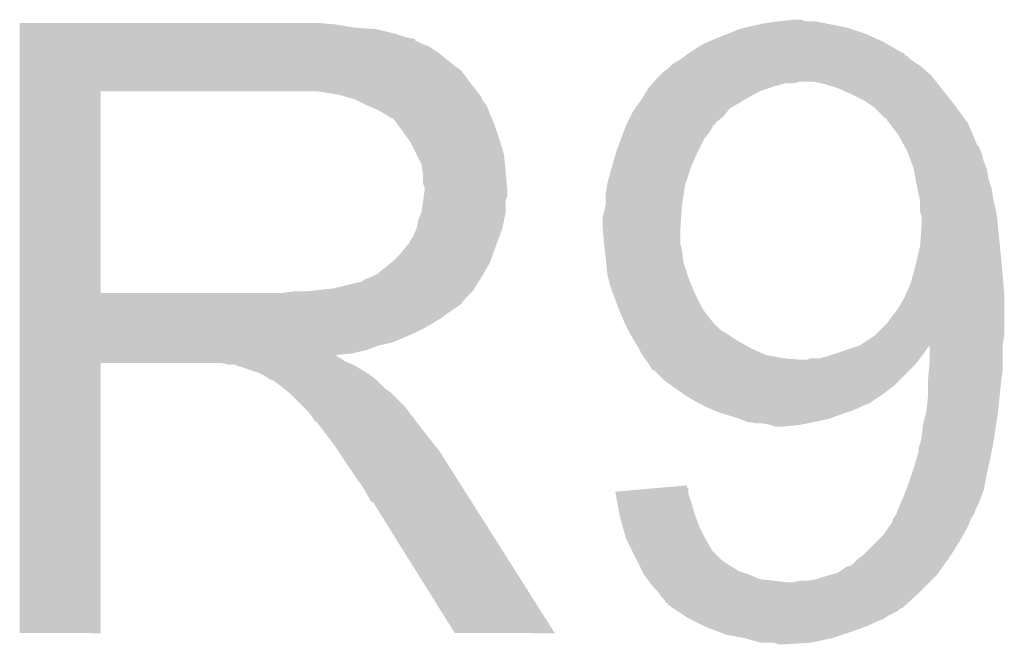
# Model space of a CAD drawing. Extents: x -1.3 to 24.2, y -3.9 to 53.4.
# Tile 28 of 62: x 15.3 to 16.9, y 8.4 to 9.4. Entities that reach past the tile are written whole.
import ezdxf

# ---------------------------------------------------------------- set-up
doc = ezdxf.new("R2010")
doc.units = 0
doc.layers.add('GNSS_22_CLICK_V101_GTO', color=11, linetype='CONTINUOUS')

msp = doc.modelspace()

# ---------------------------------------------------------------- linework, layer by layer
at = {"layer": 'GNSS_22_CLICK_V101_GTO'}
for points in [[(15.29082, 9.43102), (15.290822, 9.43356), (15.79626, 9.43102), (15.76832, 9.43356)], [(16.46174, 9.42848), (16.4846, 9.43356), (16.601434, 9.42848), (16.57604, 9.43356)], [(16.4846, 9.43356), (16.50492, 9.4361), (16.57604, 9.43356), (16.563342, 9.4361)], [(16.50492, 9.4361), (16.530298, 9.438638), (16.548104, 9.4361), (16.540482, 9.438638)], [(16.530298, 9.438638), (16.530318, 9.43864), (16.540482, 9.438638), (16.530318, 9.43864)], [(15.29082, 9.42594), (15.29082, 9.43102), (15.826738, 9.42594), (15.79626, 9.43102)], [(15.29082, 9.4234), (15.29082, 9.42594), (15.8623, 9.4234), (15.826738, 9.42594)], [(15.29082, 9.41578), (15.29082, 9.4234), (15.892778, 9.41578), (15.8623, 9.4234)], [(16.42237, 9.41578), (16.441422, 9.4234), (16.64462, 9.41578), (16.621756, 9.4234)], [(16.441422, 9.4234), (16.451572, 9.425938), (16.621756, 9.4234), (16.61414, 9.425938)], [(16.451572, 9.425938), (16.46174, 9.42848), (16.61414, 9.425938), (16.601434, 9.42848)], [(15.29082, 9.4107), (15.29082, 9.41578), (15.908022, 9.4107), (15.892778, 9.41578)], [(15.29082, 9.40816), (15.29082, 9.4107), (15.920722, 9.40816), (15.908022, 9.4107)], [(15.29082, 9.408138), (15.29082, 9.40816), (15.92326, 9.408138), (15.920722, 9.40816)], [(15.29082, 9.405614), (15.29082, 9.408138), (15.923274, 9.405614), (15.92326, 9.408138)], [(15.29082, 9.40054), (15.29082, 9.405614), (15.93342, 9.40054), (15.923274, 9.405614)], [(16.385542, 9.40054), (16.391468, 9.40308), (16.676916, 9.40054), (16.67256, 9.40308)], [(16.391468, 9.40308), (16.40332, 9.40816), (16.67256, 9.40308), (16.661384, 9.40816)], [(16.40332, 9.40816), (16.42237, 9.41578), (16.661384, 9.40816), (16.64462, 9.41578)], [(15.29082, 9.395458), (15.29082, 9.40054), (15.946122, 9.395458), (15.93342, 9.40054)], [(15.29082, 9.3853), (15.29082, 9.395458), (15.96136, 9.3853), (15.946122, 9.395458)], [(16.361408, 9.3853), (16.372838, 9.39292), (16.703044, 9.3853), (16.68998, 9.39292)], [(16.372838, 9.39292), (16.385542, 9.40054), (16.68998, 9.39292), (16.676916, 9.40054)], [(15.29082, 9.3726), (15.29082, 9.3853), (15.9766, 9.3726), (15.96136, 9.3853)], [(15.29082, 9.357358), (15.29082, 9.3726), (15.996922, 9.357358), (15.9766, 9.3726)], [(16.334742, 9.367522), (16.34744, 9.37514), (16.72717, 9.367522), (16.71574, 9.37514)], [(16.34744, 9.37514), (16.35421, 9.380218), (16.71574, 9.37514), (16.71066, 9.380218)], [(16.35421, 9.380218), (16.357592, 9.382754), (16.71066, 9.380218), (16.705594, 9.382754)], [(16.357592, 9.382754), (16.3576, 9.38276), (16.705594, 9.382754), (16.705594, 9.38276)], [(16.3576, 9.38276), (16.361376, 9.385278), (16.705594, 9.38276), (16.70558, 9.385278)], [(16.361376, 9.385278), (16.361408, 9.3853), (16.70558, 9.385278), (16.703044, 9.3853)], [(15.290818, 9.33704), (15.29082, 9.357358), (16.01216, 9.33704), (15.996922, 9.357358)], [(16.314416, 9.349738), (16.3195, 9.35482), (16.748762, 9.349738), (16.742834, 9.35482)], [(16.3195, 9.35482), (16.327122, 9.359902), (16.742834, 9.35482), (16.736906, 9.359902)], [(16.327122, 9.359902), (16.3322, 9.36498), (16.736906, 9.359902), (16.730982, 9.36498)], [(16.3322, 9.36498), (16.334742, 9.367522), (16.730982, 9.36498), (16.72717, 9.367522)], [(16.30317, 9.337042), (16.305346, 9.33958), (16.530322, 9.337042), (16.537944, 9.33958)], [(16.305346, 9.33958), (16.311878, 9.3472), (16.756664, 9.33958), (16.750736, 9.3472)], [(16.311878, 9.3472), (16.314416, 9.349738), (16.750736, 9.3472), (16.748762, 9.349738)], [(16.5735, 9.33704), (16.560798, 9.33958), (16.758638, 9.33704), (16.756664, 9.33958)], [(15.290812, 9.001782), (15.290818, 9.32432), (15.42034, 9.001782), (15.420342, 9.32432)], [(15.290818, 9.32434), (15.290818, 9.33704), (16.022038, 9.32434), (16.01216, 9.33704)], [(15.290818, 9.32432), (15.290818, 9.32434), (15.420342, 9.32432), (15.72768, 9.32434)], [(15.798802, 9.31926), (15.765782, 9.32434), (16.025988, 9.31926), (16.022038, 9.32434)], [(16.285526, 9.31164), (16.293464, 9.32434), (16.45158, 9.31164), (16.474442, 9.32434)], [(16.293464, 9.32434), (16.29664, 9.329422), (16.474442, 9.32434), (16.489686, 9.329422)], [(16.29664, 9.329422), (16.298814, 9.33196), (16.489686, 9.329422), (16.4973, 9.33196)], [(16.298814, 9.33196), (16.303168, 9.33704), (16.4973, 9.33196), (16.515082, 9.33704)], [(16.303168, 9.33704), (16.30317, 9.337042), (16.515082, 9.33704), (16.530322, 9.337042)], [(16.598902, 9.32942), (16.5735, 9.33704), (16.764566, 9.32942), (16.758638, 9.33704)], [(16.604618, 9.32688), (16.598902, 9.32942), (16.76654, 9.32688), (16.764566, 9.32942)], [(16.62176, 9.31926), (16.604618, 9.32688), (16.772636, 9.31926), (16.76654, 9.32688)], [(15.817442, 9.314176), (15.798802, 9.31926), (16.02994, 9.314176), (16.025988, 9.31926)], [(15.82674, 9.31164), (15.817442, 9.314176), (16.029944, 9.31164), (16.02994, 9.314176)], [(15.826752, 9.311634), (15.82674, 9.31164), (16.029944, 9.311634), (16.029944, 9.31164)], [(15.84706, 9.30148), (15.826752, 9.311634), (16.03756, 9.30148), (16.029944, 9.311634)], [(16.27487, 9.296402), (16.28394, 9.3091), (16.426184, 9.296402), (16.447346, 9.3091)], [(16.28394, 9.3091), (16.285526, 9.31164), (16.447346, 9.3091), (16.45158, 9.31164)], [(16.642082, 9.309098), (16.62176, 9.31926), (16.780766, 9.309098), (16.772636, 9.31926)], [(16.65351, 9.30148), (16.642082, 9.309098), (16.78686, 9.30148), (16.780766, 9.309098)], [(15.86484, 9.29386), (15.84706, 9.30148), (16.040608, 9.29386), (16.03756, 9.30148)], [(15.87331, 9.28878), (15.86484, 9.29386), (16.04264, 9.28878), (16.040608, 9.29386)], [(16.267432, 9.283702), (16.271242, 9.29132), (16.416022, 9.283702), (16.422116, 9.29132)], [(16.271242, 9.29132), (16.27487, 9.296402), (16.422116, 9.29132), (16.426184, 9.296402)], [(16.657322, 9.298938), (16.65351, 9.30148), (16.78871, 9.298938), (16.78686, 9.30148)], [(16.675106, 9.28116), (16.657322, 9.298938), (16.80164, 9.28116), (16.78871, 9.298938)], [(15.87754, 9.286242), (15.87331, 9.28878), (16.043728, 9.286242), (16.04264, 9.28878)], [(15.885164, 9.28116), (15.87754, 9.286242), (16.045906, 9.28116), (16.043728, 9.286242)], [(15.887704, 9.281152), (15.885164, 9.28116), (16.04591, 9.281152), (16.045906, 9.28116)], [(15.89532, 9.271), (15.887704, 9.281152), (16.05026, 9.271), (16.04591, 9.281152)], [(16.262352, 9.273546), (16.267432, 9.283702), (16.403328, 9.273546), (16.416022, 9.283702)], [(16.67764, 9.281138), (16.675106, 9.28116), (16.801656, 9.281138), (16.80164, 9.28116)], [(16.677644, 9.278614), (16.67764, 9.281138), (16.80349, 9.278614), (16.801656, 9.281138)], [(16.681592, 9.27354), (16.677644, 9.278614), (16.80718, 9.27354), (16.80349, 9.278614)], [(15.90294, 9.26084), (15.89532, 9.271), (16.053648, 9.26084), (16.05026, 9.271)], [(15.912012, 9.24814), (15.90294, 9.26084), (16.05788, 9.24814), (16.053648, 9.26084)], [(16.252506, 9.24814), (16.25727, 9.260842), (16.38554, 9.24814), (16.395702, 9.260842)], [(16.25727, 9.260842), (16.26108, 9.271), (16.395702, 9.260842), (16.400794, 9.271)], [(16.26108, 9.271), (16.26109, 9.271022), (16.400794, 9.271), (16.40332, 9.271022)], [(16.26109, 9.271022), (16.262352, 9.273546), (16.40332, 9.271022), (16.403328, 9.273546)], [(16.695422, 9.25576), (16.681592, 9.27354), (16.814802, 9.25576), (16.80718, 9.27354)], [(15.91564, 9.243058), (15.912012, 9.24814), (16.059406, 9.243058), (16.05788, 9.24814)], [(16.24584, 9.23036), (16.252506, 9.24814), (16.37665, 9.23036), (16.38554, 9.24814)], [(16.70512, 9.23798), (16.695422, 9.25576), (16.822422, 9.23798), (16.814802, 9.25576)], [(15.9258, 9.222738), (15.91564, 9.243058), (16.0655, 9.222738), (16.059406, 9.243058)], [(16.245114, 9.22782), (16.24584, 9.23036), (16.37538, 9.22782), (16.37665, 9.23036)], [(16.706506, 9.235436), (16.70512, 9.23798), (16.824962, 9.235436), (16.822422, 9.23798)], [(16.709276, 9.230358), (16.706506, 9.235436), (16.8275, 9.230358), (16.824962, 9.235436)], [(16.71066, 9.227818), (16.709276, 9.230358), (16.828348, 9.227818), (16.8275, 9.230358)], [(15.93342, 9.207496), (15.9258, 9.222738), (16.067026, 9.207496), (16.0655, 9.222738)], [(16.238582, 9.204958), (16.245114, 9.22782), (16.36522, 9.204958), (16.37538, 9.22782)], [(16.712508, 9.22274), (16.71066, 9.227818), (16.830038, 9.22274), (16.828348, 9.227818)], [(16.716202, 9.212578), (16.712508, 9.22274), (16.832582, 9.212578), (16.830038, 9.22274)], [(15.934872, 9.19734), (15.93342, 9.207496), (16.06804, 9.19734), (16.067026, 9.207496)], [(15.93596, 9.189718), (15.934872, 9.19734), (16.068676, 9.189718), (16.06804, 9.19734)], [(16.2306, 9.177022), (16.238582, 9.204958), (16.355908, 9.177022), (16.36522, 9.204958)], [(16.72082, 9.199878), (16.716202, 9.212578), (16.83766, 9.199878), (16.832582, 9.212578)], [(16.723592, 9.184638), (16.72082, 9.199878), (16.840202, 9.184638), (16.83766, 9.199878)], [(15.935962, 9.177018), (15.93596, 9.189718), (16.069734, 9.177018), (16.068676, 9.189718)], [(16.7259, 9.17194), (16.723592, 9.184638), (16.844434, 9.17194), (16.840202, 9.184638)], [(15.9385, 9.169396), (15.935962, 9.177018), (16.07037, 9.169396), (16.069734, 9.177018)], [(15.937046, 9.156698), (15.9385, 9.16686), (16.070578, 9.156698), (16.070578, 9.16686)], [(15.9385, 9.166862), (15.9385, 9.169396), (16.07058, 9.166862), (16.07037, 9.169396)], [(15.9385, 9.16686), (15.9385, 9.166862), (16.070578, 9.16686), (16.07058, 9.166862)], [(16.22806, 9.15924), (16.230236, 9.174482), (16.352716, 9.15924), (16.355062, 9.174482)], [(16.230236, 9.174482), (16.2306, 9.177022), (16.355062, 9.174482), (16.355908, 9.177022)], [(16.726466, 9.169398), (16.7259, 9.17194), (16.84528, 9.169398), (16.844434, 9.17194)], [(16.730416, 9.15162), (16.726466, 9.169398), (16.84782, 9.15162), (16.84528, 9.169398)], [(15.935958, 9.149076), (15.937046, 9.156698), (16.06804, 9.149076), (16.070578, 9.156698)], [(16.22806, 9.144002), (16.22806, 9.15924), (16.35037, 9.144002), (16.352716, 9.15924)], [(16.73098, 9.149078), (16.730416, 9.15162), (16.848456, 9.149078), (16.84782, 9.15162)], [(15.933418, 9.131298), (15.935958, 9.149076), (16.06804, 9.131298), (16.06804, 9.149076)], [(16.22552, 9.1313), (16.22755, 9.14146), (16.349302, 9.1313), (16.34998, 9.14146)], [(16.22755, 9.14146), (16.22806, 9.144002), (16.34998, 9.14146), (16.35037, 9.144002)], [(16.730982, 9.131298), (16.73098, 9.149078), (16.8529, 9.131298), (16.848456, 9.149078)], [(15.925798, 9.1059), (15.92834, 9.118598), (16.062958, 9.1059), (16.065498, 9.118598)], [(15.92834, 9.118598), (15.933418, 9.131298), (16.065498, 9.118598), (16.06804, 9.131298)], [(16.22298, 9.121142), (16.22552, 9.1313), (16.348624, 9.121142), (16.349302, 9.1313)], [(16.22298, 9.108438), (16.22298, 9.121142), (16.347778, 9.108438), (16.348624, 9.121142)], [(16.73352, 9.123676), (16.730982, 9.131298), (16.853748, 9.123676), (16.8529, 9.131298)], [(16.73352, 9.11352), (16.73352, 9.123676), (16.854876, 9.11352), (16.853748, 9.123676)], [(15.920718, 9.093198), (15.925798, 9.105898), (16.058338, 9.093198), (16.062956, 9.105898)], [(15.925798, 9.105898), (15.925798, 9.1059), (16.062956, 9.105898), (16.062958, 9.1059)], [(16.223442, 9.10336), (16.22298, 9.108438), (16.34744, 9.10336), (16.347778, 9.108438)], [(16.22552, 9.080502), (16.223442, 9.10336), (16.34744, 9.080502), (16.34744, 9.10336)], [(16.73098, 9.077958), (16.733156, 9.10844), (16.85849, 9.077958), (16.85544, 9.10844)], [(16.733156, 9.10844), (16.73352, 9.11352), (16.85544, 9.10844), (16.854876, 9.11352)], [(15.91564, 9.085578), (15.920718, 9.093198), (16.055568, 9.085578), (16.058338, 9.093198)], [(15.9004, 9.06526), (15.910558, 9.077958), (16.04818, 9.06526), (16.052798, 9.077958)], [(15.910558, 9.077958), (15.913098, 9.0805), (16.052798, 9.077958), (16.053722, 9.0805)], [(15.913098, 9.0805), (15.91564, 9.085578), (16.053722, 9.0805), (16.055568, 9.085578)], [(16.22552, 9.0805), (16.22552, 9.080502), (16.347442, 9.0805), (16.34744, 9.080502)], [(16.22665, 9.07034), (16.22552, 9.0805), (16.34998, 9.07034), (16.347442, 9.0805)], [(16.72629, 9.05764), (16.73098, 9.077958), (16.86052, 9.05764), (16.85849, 9.077958)], [(15.887698, 9.052558), (15.9004, 9.06526), (16.043562, 9.052558), (16.04818, 9.06526)], [(16.22806, 9.05764), (16.22665, 9.07034), (16.351568, 9.05764), (16.34998, 9.07034)], [(16.228822, 9.050022), (16.22806, 9.05764), (16.35252, 9.050022), (16.351568, 9.05764)], [(16.72336, 9.04494), (16.72629, 9.05764), (16.861676, 9.04494), (16.86052, 9.05764)], [(15.862298, 9.032238), (15.884522, 9.050018), (16.032268, 9.032238), (16.04264, 9.050018)], [(15.884522, 9.050018), (15.887698, 9.052558), (16.04264, 9.050018), (16.043562, 9.052558)], [(16.2306, 9.032242), (16.228822, 9.050022), (16.358446, 9.032242), (16.35252, 9.050022)], [(16.719202, 9.0297), (16.72336, 9.04494), (16.86306, 9.0297), (16.861676, 9.04494)], [(15.836896, 9.01954), (15.844516, 9.024618), (16.024862, 9.01954), (16.027824, 9.024618)], [(15.844516, 9.024618), (15.852138, 9.02716), (16.027824, 9.024618), (16.029306, 9.02716)], [(15.852138, 9.02716), (15.862298, 9.032238), (16.029306, 9.02716), (16.032268, 9.032238)], [(16.231872, 9.027158), (16.2306, 9.032242), (16.36014, 9.027158), (16.358446, 9.032242)], [(16.23568, 9.011922), (16.231872, 9.027158), (16.366236, 9.011922), (16.36014, 9.027158)], [(16.71574, 9.016998), (16.719202, 9.0297), (16.86412, 9.016998), (16.86306, 9.0297)], [(15.747998, 9.0043), (15.793718, 9.00938), (16.014698, 9.0043), (16.018086, 9.00938)], [(15.793718, 9.00938), (15.834358, 9.01954), (16.018086, 9.00938), (16.024862, 9.01954)], [(16.239492, 9.00176), (16.23568, 9.011922), (16.3703, 9.00176), (16.366236, 9.011922)], [(16.707838, 8.999222), (16.71574, 9.016998), (16.8656, 8.999222), (16.86412, 9.016998)], [(15.290812, 9.00176), (15.290812, 9.001782), (15.709898, 9.00176), (15.42034, 9.001782)], [(15.290812, 8.991594), (15.290812, 9.00176), (16.002, 8.991594), (16.01216, 9.00176)], [(15.709898, 9.00176), (15.727664, 9.004298), (16.01216, 9.00176), (16.014698, 9.004298)], [(15.727664, 9.004298), (15.72768, 9.0043), (16.014698, 9.004298), (16.014698, 9.0043)], [(16.249016, 8.976362), (16.239492, 9.00176), (16.383, 8.976362), (16.3703, 9.00176)], [(16.69542, 8.976362), (16.70558, 8.99414), (16.8656, 8.976362), (16.8656, 8.99414)], [(16.70558, 8.99414), (16.707838, 8.999222), (16.8656, 8.99414), (16.8656, 8.999222)], [(15.29081, 8.98906), (15.290812, 8.991594), (16.001978, 8.98906), (16.002, 8.991594)], [(15.29081, 8.989046), (15.29081, 8.98906), (15.999454, 8.989046), (16.001978, 8.98906)], [(15.29081, 8.98398), (15.29081, 8.989046), (15.996916, 8.98398), (15.999454, 8.989046)], [(15.29081, 8.96874), (15.29081, 8.98398), (15.97406, 8.96874), (15.996916, 8.98398)], [(16.25092, 8.97128), (16.249016, 8.976362), (16.386954, 8.97128), (16.383, 8.976362)], [(16.68526, 8.96366), (16.69542, 8.976362), (16.8656, 8.96366), (16.8656, 8.976362)], [(15.29081, 8.961118), (15.29081, 8.96874), (15.963898, 8.961118), (15.97406, 8.96874)], [(15.29081, 8.94588), (15.29081, 8.961118), (15.9385, 8.94588), (15.963898, 8.961118)], [(16.25854, 8.953502), (16.25092, 8.97128), (16.40078, 8.953502), (16.386954, 8.97128)], [(16.680178, 8.956038), (16.68526, 8.96366), (16.8656, 8.956038), (16.8656, 8.96366)], [(15.29081, 8.93826), (15.29081, 8.94588), (15.92326, 8.93826), (15.9385, 8.94588)], [(16.25854, 8.9535), (16.25854, 8.953502), (16.400782, 8.9535), (16.40078, 8.953502)], [(16.26362, 8.943342), (16.25854, 8.9535), (16.410938, 8.943342), (16.400782, 8.9535)], [(16.65986, 8.93572), (16.680178, 8.956038), (16.8656, 8.93572), (16.8656, 8.956038)], [(15.29081, 8.92302), (15.29081, 8.93826), (15.887698, 8.92302), (15.92326, 8.93826)], [(16.26616, 8.93826), (16.26362, 8.943342), (16.41941, 8.93826), (16.410938, 8.943342)], [(16.267684, 8.93572), (16.26616, 8.93826), (16.423642, 8.93572), (16.41941, 8.93826)], [(16.27378, 8.92556), (16.267684, 8.93572), (16.43888, 8.92556), (16.423642, 8.93572)], [(16.63446, 8.91794), (16.65732, 8.93318), (16.86306, 8.91794), (16.865236, 8.93318)], [(16.65732, 8.93318), (16.65986, 8.93572), (16.865236, 8.93318), (16.8656, 8.93572)], [(15.29081, 8.917938), (15.29081, 8.92302), (15.864838, 8.917938), (15.887698, 8.92302)], [(15.29081, 8.91032), (15.29081, 8.917938), (15.844518, 8.91032), (15.864838, 8.917938)], [(16.2814, 8.91286), (16.27378, 8.92556), (16.46174, 8.91286), (16.43888, 8.92556)], [(16.60398, 8.90778), (16.62684, 8.9154), (16.7386, 8.90778), (16.74368, 8.9154)], [(16.62684, 8.9154), (16.634352, 8.917904), (16.74368, 8.9154), (16.746182, 8.917904)], [(16.634352, 8.917904), (16.634454, 8.917938), (16.86306, 8.917904), (16.86306, 8.917938)], [(16.634454, 8.917938), (16.63446, 8.91794), (16.86306, 8.917938), (16.86306, 8.91794)], [(16.74622, 8.892538), (16.746182, 8.917904), (16.86306, 8.892538), (16.86306, 8.917904)], [(15.290808, 8.900158), (15.29081, 8.902666), (15.798804, 8.900158), (15.796292, 8.902666)], [(15.290808, 8.897618), (15.290808, 8.900158), (15.803882, 8.897618), (15.798804, 8.900158)], [(15.29081, 8.90524), (15.29081, 8.91032), (15.821658, 8.90524), (15.844518, 8.91032)], [(15.29081, 8.902666), (15.29081, 8.90524), (15.796292, 8.902666), (15.821658, 8.90524)], [(16.2814, 8.912858), (16.2814, 8.91286), (16.461746, 8.912858), (16.46174, 8.91286)], [(16.28648, 8.902702), (16.2814, 8.912858), (16.484598, 8.902702), (16.461746, 8.912858)], [(16.290292, 8.89762), (16.28648, 8.902702), (16.51254, 8.89762), (16.484598, 8.902702)], [(16.292196, 8.89508), (16.290292, 8.89762), (16.54048, 8.89508), (16.51254, 8.89762)], [(16.555716, 8.897618), (16.570958, 8.89762), (16.730978, 8.897618), (16.73098, 8.89762)], [(16.570958, 8.89762), (16.58874, 8.9027), (16.73098, 8.89762), (16.73479, 8.9027)], [(16.58874, 8.9027), (16.60398, 8.90778), (16.73479, 8.9027), (16.7386, 8.90778)], [(15.2908, 8.458222), (15.290808, 8.889978), (15.420318, 8.458222), (15.42034, 8.889978)], [(15.290808, 8.89254), (15.290808, 8.897618), (15.8115, 8.89254), (15.803882, 8.897618)], [(15.290808, 8.89), (15.290808, 8.89254), (15.817852, 8.89), (15.8115, 8.89254)], [(15.290808, 8.889978), (15.290808, 8.89), (15.42034, 8.889978), (15.613378, 8.89)], [(15.623538, 8.88746), (15.613378, 8.89), (15.824202, 8.88746), (15.817852, 8.89)], [(15.638774, 8.884926), (15.636234, 8.88746), (15.828426, 8.884926), (15.824202, 8.88746)], [(15.641316, 8.88492), (15.638774, 8.884926), (15.828436, 8.88492), (15.828426, 8.884926)], [(15.671798, 8.87476), (15.641316, 8.88492), (15.845368, 8.87476), (15.828436, 8.88492)], [(16.2941, 8.89254), (16.292196, 8.89508), (16.726916, 8.89254), (16.728948, 8.89508)], [(16.299178, 8.884922), (16.2941, 8.89254), (16.72082, 8.884922), (16.726916, 8.89254)], [(16.29918, 8.88492), (16.299178, 8.884922), (16.72082, 8.88492), (16.72082, 8.884922)], [(16.301718, 8.879846), (16.29918, 8.88492), (16.715744, 8.879846), (16.72082, 8.88492)], [(16.550636, 8.89508), (16.555716, 8.897618), (16.728948, 8.89508), (16.730978, 8.897618)], [(16.745064, 8.87984), (16.74622, 8.892538), (16.86306, 8.87984), (16.86306, 8.892538)], [(15.676878, 8.87222), (15.671798, 8.87476), (15.8496, 8.87222), (15.845368, 8.87476)], [(15.681958, 8.86968), (15.676878, 8.87222), (15.852776, 8.86968), (15.8496, 8.87222)], [(15.689578, 8.864602), (15.681958, 8.86968), (15.859124, 8.864602), (15.852776, 8.86968)], [(16.306796, 8.877302), (16.301718, 8.879846), (16.7132, 8.877302), (16.715744, 8.879846)], [(16.322038, 8.862062), (16.306796, 8.877302), (16.69796, 8.862062), (16.7132, 8.877302)], [(16.74368, 8.8646), (16.745064, 8.87984), (16.861154, 8.8646), (16.86306, 8.87984)], [(15.694656, 8.862062), (15.689578, 8.864602), (15.862298, 8.862062), (15.859124, 8.864602)], [(15.697194, 8.86206), (15.694656, 8.862062), (15.8623, 8.86206), (15.862298, 8.862062)], [(15.69974, 8.859522), (15.697194, 8.86206), (15.864838, 8.859522), (15.8623, 8.86206)], [(15.7099, 8.8519), (15.69974, 8.859522), (15.87246, 8.8519), (15.864838, 8.859522)], [(15.713076, 8.84936), (15.7099, 8.8519), (15.875, 8.84936), (15.87246, 8.8519)], [(16.332708, 8.85444), (16.322038, 8.862062), (16.690338, 8.85444), (16.69796, 8.862062)], [(16.354044, 8.8392), (16.332708, 8.85444), (16.67002, 8.8392), (16.690338, 8.85444)], [(16.74368, 8.85952), (16.74368, 8.8646), (16.86052, 8.85952), (16.861154, 8.8646)], [(16.74368, 8.839198), (16.74368, 8.85952), (16.85838, 8.839198), (16.86052, 8.85952)], [(15.719428, 8.844278), (15.713076, 8.84936), (15.882622, 8.844278), (15.875, 8.84936)], [(15.722598, 8.841742), (15.719428, 8.844278), (15.885158, 8.841742), (15.882622, 8.844278)], [(15.745462, 8.818878), (15.722598, 8.841742), (15.90802, 8.818878), (15.885158, 8.841742)], [(16.357598, 8.83666), (16.354044, 8.8392), (16.666208, 8.83666), (16.67002, 8.8392)], [(16.375382, 8.8265), (16.357598, 8.83666), (16.650966, 8.8265), (16.666208, 8.83666)], [(16.74114, 8.813802), (16.74368, 8.839198), (16.855706, 8.813802), (16.85838, 8.839198)], [(16.380462, 8.82396), (16.375382, 8.8265), (16.647156, 8.82396), (16.650966, 8.8265)], [(16.380466, 8.823958), (16.380462, 8.82396), (16.644616, 8.823958), (16.647156, 8.82396)], [(16.39062, 8.81888), (16.380466, 8.823958), (16.63446, 8.81888), (16.644616, 8.823958)], [(16.402472, 8.8138), (16.39062, 8.81888), (16.621762, 8.8138), (16.63446, 8.81888)], [(15.753078, 8.81126), (15.745462, 8.818878), (15.913736, 8.81126), (15.90802, 8.818878)], [(15.760698, 8.8011), (15.753078, 8.81126), (15.921356, 8.8011), (15.913736, 8.81126)], [(16.408398, 8.81126), (16.402472, 8.8138), (16.61414, 8.81126), (16.621762, 8.8138)], [(16.416654, 8.80872), (16.408398, 8.81126), (16.60652, 8.80872), (16.61414, 8.81126)], [(16.441422, 8.8011), (16.416654, 8.80872), (16.586198, 8.8011), (16.60652, 8.80872)], [(16.73606, 8.79348), (16.740504, 8.81126), (16.852772, 8.79348), (16.85544, 8.81126)], [(16.740504, 8.81126), (16.74114, 8.813802), (16.85544, 8.81126), (16.855706, 8.813802)], [(15.76197, 8.79856), (15.760698, 8.8011), (15.92326, 8.79856), (15.921356, 8.8011)], [(15.763234, 8.796034), (15.76197, 8.79856), (15.925226, 8.796034), (15.92326, 8.79856)], [(15.76577, 8.79602), (15.763234, 8.796034), (15.925236, 8.79602), (15.925226, 8.796034)], [(15.781016, 8.7757), (15.76577, 8.79602), (15.94104, 8.7757), (15.925236, 8.79602)], [(16.454118, 8.796022), (16.441422, 8.8011), (16.563348, 8.796022), (16.586198, 8.8011)], [(16.45413, 8.79602), (16.454118, 8.796022), (16.56334, 8.79602), (16.563348, 8.796022)], [(16.469358, 8.79348), (16.45413, 8.79602), (16.55064, 8.79348), (16.56334, 8.79602)], [(16.492218, 8.79094), (16.479518, 8.79348), (16.537942, 8.79094), (16.55064, 8.79348)], [(16.499838, 8.788402), (16.492218, 8.79094), (16.512562, 8.788402), (16.537942, 8.79094)], [(16.512542, 8.7884), (16.499838, 8.788402), (16.512542, 8.7884), (16.512562, 8.788402)], [(16.73352, 8.77316), (16.73606, 8.79348), (16.849724, 8.77316), (16.852772, 8.79348)], [(15.79626, 8.75538), (15.781016, 8.7757), (15.957296, 8.75538), (15.94104, 8.7757)], [(16.73098, 8.760462), (16.73352, 8.77316), (16.84782, 8.760462), (16.849724, 8.77316)], [(16.728442, 8.755384), (16.73098, 8.760462), (16.84675, 8.755384), (16.84782, 8.760462)], [(15.799648, 8.750298), (15.79626, 8.75538), (15.96136, 8.750298), (15.957296, 8.75538)], [(15.818274, 8.72236), (15.799648, 8.750298), (15.97914, 8.72236), (15.96136, 8.750298)], [(16.72082, 8.72236), (16.72844, 8.747762), (16.839798, 8.72236), (16.845146, 8.747762)], [(16.72844, 8.747762), (16.728442, 8.755384), (16.845146, 8.747762), (16.84675, 8.755384)], [(15.82674, 8.70966), (15.818274, 8.72236), (15.987198, 8.70966), (15.97914, 8.72236)], [(15.83944, 8.691882), (15.82674, 8.70966), (15.998478, 8.691882), (15.987198, 8.70966)], [(16.7132, 8.6995), (16.717432, 8.7122), (16.835118, 8.6995), (16.83766, 8.7122)], [(16.717432, 8.7122), (16.72082, 8.72236), (16.83766, 8.7122), (16.839798, 8.72236)], [(16.32916, 8.691874), (16.3576, 8.694396), (16.357606, 8.691874), (16.3576, 8.694396)], [(16.708436, 8.686798), (16.7132, 8.6995), (16.832578, 8.686798), (16.835118, 8.6995)], [(15.8496, 8.674098), (15.83944, 8.691882), (16.009762, 8.674098), (15.998478, 8.691882)], [(16.243324, 8.684262), (16.300518, 8.689334), (16.360142, 8.684262), (16.36014, 8.689334)], [(16.2438, 8.681718), (16.243324, 8.684262), (16.360142, 8.681718), (16.360142, 8.684262)], [(16.246648, 8.66648), (16.2438, 8.681718), (16.36522, 8.66648), (16.360142, 8.681718)], [(16.300518, 8.689334), (16.32916, 8.691874), (16.36014, 8.689334), (16.357606, 8.691874)], [(16.700136, 8.66648), (16.70558, 8.67918), (16.82496, 8.66648), (16.82972, 8.67918)], [(16.70558, 8.67918), (16.708436, 8.686798), (16.82972, 8.67918), (16.832578, 8.686798)], [(15.852138, 8.669026), (15.8496, 8.674098), (16.01298, 8.669026), (16.009762, 8.674098)], [(15.857214, 8.666482), (15.852138, 8.669026), (16.014594, 8.666482), (16.01298, 8.669026)], [(15.859762, 8.6614), (15.857214, 8.666482), (16.017818, 8.6614), (16.014594, 8.666482)], [(15.986758, 8.45821), (15.859762, 8.6614), (16.146734, 8.45821), (16.017818, 8.6614)], [(16.249972, 8.6487), (16.246648, 8.66648), (16.3703, 8.6487), (16.36522, 8.66648)], [(16.695926, 8.656318), (16.69796, 8.6614), (16.81988, 8.656318), (16.82242, 8.6614)], [(16.69796, 8.6614), (16.700136, 8.66648), (16.82242, 8.6614), (16.82496, 8.66648)], [(16.25092, 8.643618), (16.249972, 8.6487), (16.372206, 8.643618), (16.3703, 8.6487)], [(16.687802, 8.641084), (16.692876, 8.648696), (16.812262, 8.641084), (16.817338, 8.648696)], [(16.692876, 8.648696), (16.69288, 8.6487), (16.817338, 8.648696), (16.817338, 8.6487)], [(16.69288, 8.6487), (16.695926, 8.656318), (16.817338, 8.6487), (16.81988, 8.656318)], [(16.255274, 8.62838), (16.25092, 8.643618), (16.37792, 8.62838), (16.372206, 8.643618)], [(16.681024, 8.628378), (16.682722, 8.630922), (16.80718, 8.628378), (16.808196, 8.630922)], [(16.682722, 8.630922), (16.68526, 8.633464), (16.808196, 8.630922), (16.809214, 8.633464)], [(16.68526, 8.633464), (16.6878, 8.64108), (16.809214, 8.633464), (16.81226, 8.64108)], [(16.6878, 8.64108), (16.687802, 8.641084), (16.81226, 8.64108), (16.812262, 8.641084)], [(16.261078, 8.608062), (16.255274, 8.62838), (16.38808, 8.608062), (16.37792, 8.62838)], [(16.662398, 8.60552), (16.67256, 8.61568), (16.79448, 8.60552), (16.800124, 8.61568)], [(16.67256, 8.61568), (16.681024, 8.628378), (16.800124, 8.61568), (16.80718, 8.628378)], [(16.26997, 8.59028), (16.261078, 8.608062), (16.398242, 8.59028), (16.38808, 8.608062)], [(16.63954, 8.582662), (16.662398, 8.60552), (16.779932, 8.582662), (16.79448, 8.60552)], [(16.277592, 8.57504), (16.26997, 8.59028), (16.41348, 8.57504), (16.398242, 8.59028)], [(16.632768, 8.577582), (16.63954, 8.582662), (16.7767, 8.577582), (16.779932, 8.582662)], [(16.282672, 8.56488), (16.277592, 8.57504), (16.428718, 8.56488), (16.41348, 8.57504)], [(16.616684, 8.564882), (16.62176, 8.567422), (16.767462, 8.564882), (16.76931, 8.567422)], [(16.62176, 8.567422), (16.629382, 8.57504), (16.76931, 8.567422), (16.77485, 8.57504)], [(16.629382, 8.57504), (16.632768, 8.577582), (16.77485, 8.57504), (16.7767, 8.577582)], [(16.286482, 8.55726), (16.282672, 8.56488), (16.44142, 8.55726), (16.428718, 8.56488)], [(16.28902, 8.552182), (16.286482, 8.55726), (16.456654, 8.552182), (16.44142, 8.55726)], [(16.289022, 8.55218), (16.28902, 8.552182), (16.456658, 8.55218), (16.456654, 8.552182)], [(16.294738, 8.54456), (16.289022, 8.55218), (16.474444, 8.54456), (16.456658, 8.55218)], [(16.58112, 8.54964), (16.598904, 8.554722), (16.756378, 8.54964), (16.760074, 8.554722)], [(16.598904, 8.554722), (16.614144, 8.56488), (16.760074, 8.554722), (16.76746, 8.56488)], [(16.614144, 8.56488), (16.616684, 8.564882), (16.76746, 8.56488), (16.767462, 8.564882)], [(16.296642, 8.54202), (16.294738, 8.54456), (16.4973, 8.54202), (16.474444, 8.54456)], [(16.298548, 8.53948), (16.296642, 8.54202), (16.517622, 8.53948), (16.4973, 8.54202)], [(16.30426, 8.531862), (16.298548, 8.53948), (16.7386, 8.531862), (16.746218, 8.53948)], [(16.527782, 8.53948), (16.537942, 8.54202), (16.746218, 8.53948), (16.748758, 8.54202)], [(16.550642, 8.54202), (16.565882, 8.544562), (16.748758, 8.54202), (16.7513, 8.544562)], [(16.565882, 8.544562), (16.58112, 8.54964), (16.7513, 8.544562), (16.756378, 8.54964)], [(16.311878, 8.524242), (16.30426, 8.531862), (16.73098, 8.524242), (16.7386, 8.531862)], [(16.31188, 8.52424), (16.311878, 8.524242), (16.73098, 8.52424), (16.73098, 8.524242)], [(16.31696, 8.51662), (16.31188, 8.52424), (16.722596, 8.51662), (16.73098, 8.52424)], [(16.322038, 8.51154), (16.31696, 8.51662), (16.717008, 8.51154), (16.722596, 8.51662)], [(16.324574, 8.506474), (16.322038, 8.51154), (16.711436, 8.506474), (16.717008, 8.51154)], [(16.327098, 8.50646), (16.324574, 8.506474), (16.71142, 8.50646), (16.711436, 8.506474)], [(16.32712, 8.50393), (16.327098, 8.50646), (16.708636, 8.50393), (16.71142, 8.50646)], [(16.334756, 8.498838), (16.32712, 8.50393), (16.703036, 8.498838), (16.708636, 8.50393)], [(16.338564, 8.496298), (16.334756, 8.498838), (16.69796, 8.496298), (16.703036, 8.498838)], [(16.342372, 8.493758), (16.338564, 8.496298), (16.695416, 8.493758), (16.69796, 8.496298)], [(16.353796, 8.486138), (16.342372, 8.493758), (16.680178, 8.486138), (16.695416, 8.493758)], [(16.357598, 8.483602), (16.353796, 8.486138), (16.676372, 8.483602), (16.680178, 8.486138)], [(16.362682, 8.48106), (16.357598, 8.483602), (16.67256, 8.48106), (16.676372, 8.483602)], [(16.372842, 8.47598), (16.362682, 8.48106), (16.65986, 8.47598), (16.67256, 8.48106)], [(16.383002, 8.4709), (16.372842, 8.47598), (16.649698, 8.4709), (16.65986, 8.47598)], [(15.420318, 8.4582), (15.2908, 8.458222), (15.420318, 8.4582), (15.420318, 8.458222)], [(16.14674, 8.4582), (16.146734, 8.45821), (16.14674, 8.4582), (15.986758, 8.45821)], [(16.38808, 8.46836), (16.383002, 8.4709), (16.642712, 8.46836), (16.649698, 8.4709)], [(16.407894, 8.46074), (16.38808, 8.46836), (16.62176, 8.46074), (16.642712, 8.46836)], [(16.421098, 8.455662), (16.407894, 8.46074), (16.606524, 8.455662), (16.62176, 8.46074)], [(16.449042, 8.45058), (16.421098, 8.455662), (16.591278, 8.45058), (16.606524, 8.455662)], [(16.476976, 8.44296), (16.449042, 8.45058), (16.55572, 8.44296), (16.591278, 8.45058)], [(16.504918, 8.440422), (16.497296, 8.44296), (16.515112, 8.440422), (16.55572, 8.44296)], [(16.515082, 8.44042), (16.504918, 8.440422), (16.515082, 8.44042), (16.515112, 8.440422)]]:
    msp.add_solid(points, dxfattribs=at)

doc.saveas('drawing.dxf')
